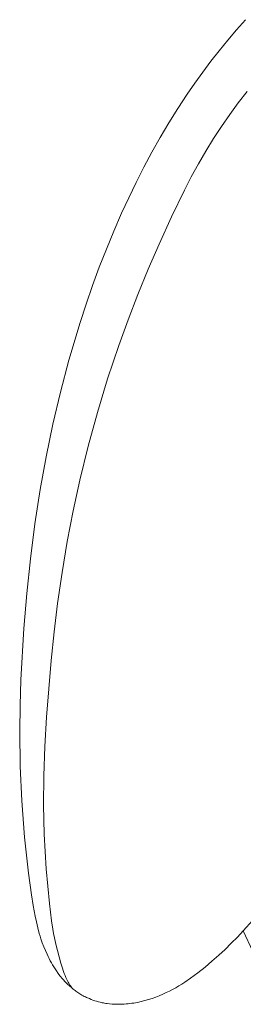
# Model space of a CAD drawing. Header units: millimetres. Extents: x 4566 to 8429, y -10348 to -8368.
# Tile 1 of 4: x 5829 to 5945, y -10176 to -9666. Entities that reach past the tile are written whole.
import ezdxf

# ---------------------------------------------------------------- set-up
doc = ezdxf.new("R2010")
doc.units = ezdxf.units.MM
doc.header["$MEASUREMENT"] = 0
doc.layers.add('Default', color=7, linetype='Continuous', lineweight=18, true_color=0x000000)

msp = doc.modelspace()

# ---------------------------------------------------------------- linework, layer by layer
at = {"layer": 'Default'}
for p, q in [((5941.33, -9671.54), (5945.96, -9666.28)), ((5936.81, -9676.89), (5941.33, -9671.54)), ((5932.39, -9682.32), (5936.81, -9676.89)), ((5928.07, -9687.83), (5932.39, -9682.32)), ((5923.86, -9693.43), (5928.07, -9687.83)), ((5919.77, -9699.1), (5923.86, -9693.43)), ((5915.78, -9704.86), (5919.77, -9699.1)), ((5910.95, -9712.2), (5915.78, -9704.86)), ((5946.75, -9703.48), (5942.19, -9709.4)), ((5942.19, -9709.4), (5937.78, -9715.42)), ((5906.29, -9719.66), (5910.95, -9712.2)), ((5937.78, -9715.42), (5933.53, -9721.55)), ((5901.81, -9727.23), (5906.29, -9719.66)), ((5933.53, -9721.55), (5929.46, -9727.79)), ((5897.5, -9734.9), (5901.81, -9727.23)), ((5929.46, -9727.79), (5925.44, -9734.33)), ((5893.36, -9742.67), (5897.5, -9734.9)), ((5925.44, -9734.33), (5921.59, -9740.97)), ((5921.59, -9740.97), (5917.9, -9747.71)), ((5889.38, -9750.52), (5893.36, -9742.67)), ((5885.55, -9758.45), (5889.38, -9750.52)), ((5917.9, -9747.71), (5914.35, -9754.53)), ((5914.35, -9754.53), (5907.61, -9768.38)), ((5881.88, -9766.45), (5885.55, -9758.45)), ((5877.84, -9775.72), (5881.88, -9766.45)), ((5907.61, -9768.38), (5901.24, -9782.44)), ((5873.99, -9785.06), (5877.84, -9775.72)), ((5870.33, -9794.48), (5873.99, -9785.06)), ((5901.24, -9782.44), (5895.67, -9795.41)), ((5866.85, -9803.96), (5870.33, -9794.48)), ((5895.67, -9795.41), (5890.32, -9808.48)), ((5863.54, -9813.51), (5866.85, -9803.96)), ((5890.32, -9808.48), (5885.23, -9821.64)), ((5860.41, -9823.12), (5863.54, -9813.51)), ((5885.23, -9821.64), (5880.42, -9834.89)), ((5854.64, -9842.49), (5860.41, -9823.12)), ((5880.42, -9834.89), (5874.63, -9852.16)), ((5850.25, -9859.07), (5854.64, -9842.49)), ((5874.63, -9852.16), (5869.34, -9869.56)), ((5846.32, -9875.76), (5850.25, -9859.07)), ((5869.34, -9869.56), (5864.55, -9887.07)), ((5842.83, -9892.55), (5846.32, -9875.76)), ((5864.55, -9887.07), (5860.25, -9904.7)), ((5839.77, -9909.43), (5842.83, -9892.55)), ((5860.25, -9904.7), (5856.81, -9920.57)), ((5837, -9927.35), (5839.77, -9909.43)), ((5856.81, -9920.57), (5853.76, -9936.5)), ((5834.68, -9945.33), (5837, -9927.35)), ((5853.76, -9936.5), (5851.07, -9952.51)), ((5832.77, -9963.36), (5834.68, -9945.33)), ((5851.07, -9952.51), (5848.74, -9968.58)), ((5831.26, -9981.43), (5832.77, -9963.36)), ((5848.74, -9968.58), (5846.91, -9983.24)), ((5829.72, -10008.01), (5831.26, -9981.43)), ((5846.91, -9983.24), (5845.35, -9997.95)), ((5845.35, -9997.95), (5842.98, -10027.45)), ((5829.29, -10021.32), (5829.72, -10008.01)), ((5829.13, -10034.62), (5829.29, -10021.32)), ((5842.98, -10027.45), (5842.14, -10042.59)), ((5829.38, -10052.67), (5829.13, -10034.62)), ((5842.14, -10042.59), (5841.62, -10057.74)), ((5830.2, -10070.69), (5829.38, -10052.67)), ((5841.62, -10057.74), (5841.48, -10072.89)), ((5831.7, -10089.47), (5830.2, -10070.69)), ((5841.48, -10072.89), (5841.82, -10088.02)), ((5833.77, -10108.2), (5831.7, -10089.47)), ((5841.82, -10088.02), (5842.26, -10096.98)), ((5842.26, -10096.98), (5842.88, -10105.94)), ((5842.88, -10105.94), (5844.55, -10123.83)), ((5835.27, -10119.35), (5833.77, -10108.2)), ((5836.15, -10124.9), (5835.27, -10119.35)), ((5837.18, -10130.43), (5836.15, -10124.9)), ((5844.55, -10123.83), (5845.62, -10132.74)), ((5837.8, -10133.4), (5837.18, -10130.43)), ((5838.49, -10136.36), (5837.8, -10133.4)), ((5845.62, -10132.74), (5846.29, -10137.18)), ((5949.82, -10132.38), (5944.83, -10137.95)), ((5839.26, -10139.29), (5838.49, -10136.36)), ((5846.29, -10137.18), (5846.68, -10139.39)), ((5944.83, -10137.95), (5941.76, -10141.22)), ((5949.77, -10148.75), (5944.83, -10137.95)), ((5839.69, -10140.74), (5839.26, -10139.29)), ((5840.15, -10142.19), (5839.69, -10140.74)), ((5840.84, -10144.2), (5840.15, -10142.19)), ((5846.68, -10139.39), (5847.11, -10141.59)), ((5847.11, -10141.59), (5847.83, -10144.88)), ((5941.76, -10141.22), (5938.62, -10144.43)), ((5841.6, -10146.19), (5840.84, -10144.2)), ((5842.41, -10148.16), (5841.6, -10146.19)), ((5843.28, -10150.1), (5842.41, -10148.16)), ((5847.83, -10144.88), (5848.64, -10148.17)), ((5848.64, -10148.17), (5850.46, -10154.68)), ((5935.41, -10147.58), (5932.13, -10150.65)), ((5938.62, -10144.43), (5935.41, -10147.58)), ((5843.81, -10151.22), (5843.28, -10150.1)), ((5844.37, -10152.33), (5843.81, -10151.22)), ((5844.94, -10153.44), (5844.37, -10152.33)), ((5845.54, -10154.53), (5844.94, -10153.44)), ((5928.63, -10153.76), (5925.03, -10156.77)), ((5932.13, -10150.65), (5928.63, -10153.76)), ((5846.16, -10155.61), (5845.54, -10154.53)), ((5846.8, -10156.67), (5846.16, -10155.61)), ((5847.47, -10157.73), (5846.8, -10156.67)), ((5848.15, -10158.76), (5847.47, -10157.73)), ((5849.04, -10160.01), (5848.15, -10158.76)), ((5850.46, -10154.68), (5851.12, -10156.85)), ((5851.12, -10156.85), (5851.83, -10159.01)), ((5851.83, -10159.01), (5852.21, -10160.08)), ((5925.03, -10156.77), (5921.35, -10159.67)), ((5849.96, -10161.24), (5849.04, -10160.01)), ((5850.43, -10161.84), (5849.96, -10161.24)), ((5850.92, -10162.42), (5850.43, -10161.84)), ((5851.42, -10163), (5850.92, -10162.42)), ((5851.93, -10163.57), (5851.42, -10163)), ((5852.4, -10164.07), (5851.93, -10163.57)), ((5852.21, -10160.08), (5852.62, -10161.14)), ((5852.88, -10164.56), (5852.4, -10164.07)), ((5852.62, -10161.14), (5853.06, -10162.18)), ((5853.06, -10162.18), (5853.53, -10163.22)), ((5853.53, -10163.22), (5853.85, -10163.86)), ((5853.85, -10163.86), (5854.18, -10164.5)), ((5917.57, -10162.44), (5914.53, -10164.51)), ((5919.47, -10161.07), (5917.57, -10162.44)), ((5921.35, -10159.67), (5919.47, -10161.07)), ((5853.86, -10165.52), (5852.88, -10164.56)), ((5854.87, -10166.45), (5853.86, -10165.52)), ((5854.18, -10164.5), (5854.54, -10165.12)), ((5854.54, -10165.12), (5854.72, -10165.43)), ((5854.72, -10165.43), (5854.91, -10165.74)), ((5855.9, -10167.36), (5854.87, -10166.45)), ((5854.91, -10165.74), (5855.11, -10166.03)), ((5855.11, -10166.03), (5855.31, -10166.33)), ((5855.31, -10166.33), (5855.52, -10166.62)), ((5855.52, -10166.62), (5855.73, -10166.9)), ((5855.73, -10166.9), (5855.96, -10167.18)), ((5856.82, -10168.14), (5855.9, -10167.36)), ((5855.96, -10167.18), (5856.18, -10167.45)), ((5856.18, -10167.45), (5856.42, -10167.72)), ((5856.42, -10167.72), (5856.67, -10167.98)), ((5856.67, -10167.98), (5856.85, -10168.17)), ((5857.75, -10168.89), (5856.82, -10168.14)), ((5858.22, -10169.26), (5857.75, -10168.89)), ((5858.7, -10169.61), (5858.22, -10169.26)), ((5906.61, -10169.17), (5904.96, -10169.99)), ((5908.23, -10168.31), (5906.61, -10169.17)), ((5909.84, -10167.41), (5908.23, -10168.31)), ((5911.42, -10166.48), (5909.84, -10167.41)), ((5912.98, -10165.51), (5911.42, -10166.48)), ((5914.53, -10164.51), (5912.98, -10165.51)), ((5859.19, -10169.96), (5858.7, -10169.61)), ((5859.69, -10170.3), (5859.19, -10169.96)), ((5860.23, -10170.65), (5859.69, -10170.3)), ((5860.79, -10170.98), (5860.23, -10170.65)), ((5861.36, -10171.31), (5860.79, -10170.98)), ((5861.94, -10171.61), (5861.36, -10171.31)), ((5862.52, -10171.91), (5861.94, -10171.61)), ((5863.11, -10172.19), (5862.52, -10171.91)), ((5863.7, -10172.45), (5863.11, -10172.19)), ((5864.3, -10172.71), (5863.7, -10172.45)), ((5865.21, -10173.1), (5864.3, -10172.71)), ((5866.12, -10173.47), (5865.21, -10173.1)), ((5867.04, -10173.82), (5866.12, -10173.47)), ((5867.98, -10174.15), (5867.04, -10173.82)), ((5868.92, -10174.45), (5867.98, -10174.15)), ((5893.9, -10174.12), (5891.99, -10174.6)), ((5895.79, -10173.58), (5893.9, -10174.12)), ((5897.67, -10172.97), (5895.79, -10173.58)), ((5899.53, -10172.31), (5897.67, -10172.97)), ((5901.36, -10171.59), (5899.53, -10172.31)), ((5903.17, -10170.81), (5901.36, -10171.59)), ((5904.96, -10169.99), (5903.17, -10170.81)), ((5869.87, -10174.72), (5868.92, -10174.45)), ((5870.82, -10174.97), (5869.87, -10174.72)), ((5871.79, -10175.19), (5870.82, -10174.97)), ((5872.43, -10175.32), (5871.79, -10175.19)), ((5873.07, -10175.44), (5872.43, -10175.32)), ((5873.72, -10175.55), (5873.07, -10175.44)), ((5874.37, -10175.64), (5873.72, -10175.55)), ((5875.67, -10175.8), (5874.37, -10175.64)), ((5876.98, -10175.92), (5875.67, -10175.8)), ((5878.29, -10175.99), (5876.98, -10175.92)), ((5879.6, -10176.02), (5878.29, -10175.99)), ((5880.91, -10176.01), (5879.6, -10176.02)), ((5882.22, -10175.97), (5880.91, -10176.01)), ((5883.21, -10175.92), (5882.22, -10175.97)), ((5884.2, -10175.84), (5883.21, -10175.92)), ((5885.18, -10175.75), (5884.2, -10175.84)), ((5886.17, -10175.64), (5885.18, -10175.75)), ((5887.15, -10175.51), (5886.17, -10175.64)), ((5888.12, -10175.36), (5887.15, -10175.51)), ((5889.1, -10175.2), (5888.12, -10175.36)), ((5890.07, -10175.01), (5889.1, -10175.2)), ((5891.99, -10174.6), (5890.07, -10175.01))]:
    msp.add_line(p, q, dxfattribs=at)

doc.saveas('drawing.dxf')
